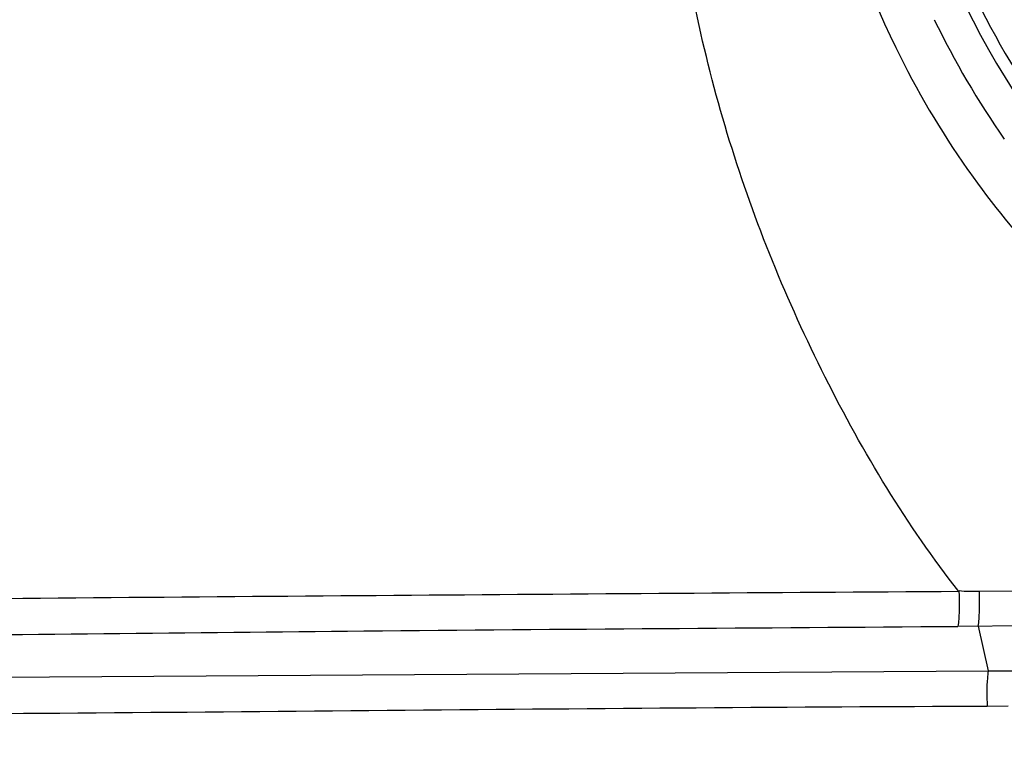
# Model space of a CAD drawing. Header units: millimetres. Extents: x 10 to 584, y 4 to 410.
# Tile 32 of 60: x 221.6 to 222.95, y 274.99 to 275.99. Entities that reach past the tile are written whole.
import ezdxf

# ---------------------------------------------------------------- set-up
doc = ezdxf.new("R2010")
doc.units = ezdxf.units.MM
doc.header["$LTSCALE"] = 32.67
doc.layers.get('0').update_dxf_attribs({"linetype": 'CONTINUOUS'})
doc.dimstyles.new('DIMSTYLE_1', dxfattribs={"dimtxt": 2.5, "dimasz": 3, "dimexe": 2, "dimexo": 1.5, "dimtad": 1, "dimlfac": 10, "dimzin": 0, "dimdsep": 46, "dimtxsty": 'Standard', "dimblk": '_FILLED', "dimblk1": '_FILLED', "dimblk2": '_FILLED', "dimcen": 0.09, "dimadec": 0, "dimazin": 0, "dimtp": 0.01, "dimtm": 0.01, "dimtfac": 1, "dimtofl": 0, "dimtmove": 0, "dimatfit": 3, "dimldrblk": '_FILLED', "dimfxl": 1, "dimtolj": 1, "dimtzin": 0, "dimarcsym": 0})

# ---------------------------------------------------------------- blocks, each defined once
blk = doc.blocks.new('_FILLED')
at = {"color": 0, "linetype": 'ByBlock'}
blk.add_solid([(0, 0), (-1, 0.16667), (-1, -0.16667)], dxfattribs=at)
blk = doc.blocks.new('*D6')
at = {"color": 7, "linetype": 'Continuous', "transparency": 16777216}
for p, q in [((240.7463, 262.5466), (240.7463, 284.9601)), ((208.6245, 269.1216), (242.7463, 269.1216)), ((240.7463, 269.1216), (240.7463, 262.5466)), ((240.7463, 255.9716), (240.7463, 262.5466)), ((208.6245, 255.9716), (242.7463, 255.9716))]:
    blk.add_line(p, q, dxfattribs=at)
at = {"color": 7, "linetype": 'Continuous', "transparency": 16777216, "xscale": 3, "yscale": 3, "zscale": 3}
for p, rotation in [((240.7463, 269.1216), 90), ((240.7463, 255.9716), 270)]:
    blk.add_blockref('_FILLED', p, dxfattribs=dict(at, rotation=rotation))
at = {"color": 7, "linetype": 'Continuous', "transparency": 16777216, "insert": (237.6213, 269.9601), "char_height": 2.5, "width": 15, "attachment_point": 1, "rotation": 90, "line_spacing_factor": 0.9}
blk.add_mtext('131.50', dxfattribs=at)
blk = doc.blocks.new('*D8')
at = {"color": 7, "linetype": 'Continuous', "transparency": 16777216}
for p, q in [((213.4916, 273.6509), (213.4916, 295.7329)), ((226.9866, 273.6509), (226.9866, 295.7329)), ((213.4916, 293.7329), (220.2391, 293.7329)), ((226.9866, 293.7329), (220.2391, 293.7329)), ((220.2391, 293.7329), (242.5287, 293.7329))]:
    blk.add_line(p, q, dxfattribs=at)
at = {"color": 7, "linetype": 'Continuous', "transparency": 16777216, "xscale": 3, "yscale": 3, "zscale": 3, "rotation": 180}
blk.add_blockref('_FILLED', (213.4916, 293.7329), dxfattribs=at)
at = {"color": 7, "linetype": 'Continuous', "transparency": 16777216, "xscale": 3, "yscale": 3, "zscale": 3}
blk.add_blockref('_FILLED', (226.9866, 293.7329), dxfattribs=at)
at = {"color": 7, "linetype": 'Continuous', "transparency": 16777216, "insert": (227.5287, 296.8579), "char_height": 2.5, "width": 15, "attachment_point": 1, "line_spacing_factor": 0.9}
blk.add_mtext('134.95', dxfattribs=at)

msp = doc.modelspace()

# ---------------------------------------------------------------- linework, layer by layer
at = {"color": 7, "linetype": 'Continuous'}
for p, q in [((222.9022, 275.7882), (222.9039, 275.7858)), ((223.3495, 275.2109), (222.9185, 275.208)), ((223.3485, 275.1631), (222.8889, 275.1599)), ((222.9169, 275.1601), (222.9305, 275.0986)), ((222.9305, 275.0985), (220.6877, 275.0836)), ((222.9305, 275.0986), (223.3489, 275.1015)), ((222.9292, 275.0503), (222.9582, 275.0505))]:
    msp.add_line(p, q, dxfattribs=at)
for centre, radius, start, end in [((223.9373, 276.5191), 1.1545, 145.0409, 214.9488), ((223.9402, 276.519), 1.2042, 205.8484, 214.9168), ((223.9259, 276.5076), 1.2511, 215.2314, 222.8243)]:
    msp.add_arc(centre, radius, start, end, dxfattribs=at)
for points, knots in [([(223.933, 277.6544), (223.7856, 277.6544), (223.4876, 277.5953), (223.111, 277.3426), (222.8589, 276.9647), (222.7705, 276.5191), (222.8589, 276.0734), (223.1109, 275.6955), (223.4876, 275.4428), (223.7856, 275.3837), (223.933, 275.3837)], [0, 0, 0, 0, 0.124884, 0.249833, 0.374881, 0.499998, 0.625115, 0.750163, 0.875114, 1, 1, 1, 1]), ([(223.8556, 277.6014), (223.7184, 277.5912), (223.445, 277.5167), (223.1086, 277.2603), (222.8919, 276.8964), (222.8269, 276.4777), (222.9228, 276.065), (223.1659, 275.7182), (223.5204, 275.4875), (223.7985, 275.4337), (223.9361, 275.4337)], [0, 0, 0, 0, 0.12489, 0.24985, 0.374907, 0.500025, 0.625137, 0.750176, 0.875118, 1, 1, 1, 1]), ([(222.8904, 275.2077), (222.8188, 275.2988), (222.6979, 275.4996), (222.5651, 275.8241), (222.4916, 276.1685), (222.4784, 276.4022), (222.4752, 276.519)], [0, 0, 0, 0, 0.248587, 0.498916, 0.749415, 1, 1, 1, 1]), ([(222.6728, 276.5191), (222.672, 276.3263), (222.7339, 276.0635), (222.865, 275.8412), (222.9022, 275.7882)], [0, 0, 0, 0, 0.748556, 1, 1, 1, 1]), ([(222.8904, 275.2077), (222.3723, 275.2044), (221.6536, 275.1989), (220.935, 275.1922), (220.7344, 275.1927)], [0, 0, 0, 0, 0.720982, 1, 1, 1, 1]), ([(222.8904, 275.2077), (222.891, 275.1951), (222.891, 275.179), (222.8894, 275.1631), (222.8889, 275.1599)], [0, 0, 0, 0, 0.795382, 1, 1, 1, 1]), ([(222.9169, 275.1601), (222.9174, 275.1633), (222.919, 275.1793), (222.919, 275.1953), (222.9185, 275.208)], [0, 0, 0, 0, 0.204603, 1, 1, 1, 1]), ([(220.7306, 275.1442), (220.9392, 275.1458), (221.3864, 275.1457), (222.1058, 275.1549), (222.6166, 275.1578), (222.8889, 275.1599)], [0, 0, 0, 0, 0.289991, 0.621553, 1, 1, 1, 1]), ([(222.9305, 275.0985), (222.93, 275.0953), (222.9285, 275.0792), (222.9285, 275.0631), (222.9292, 275.0503)], [0, 0, 0, 0, 0.205128, 1, 1, 1, 1]), ([(220.6506, 275.0348), (220.7144, 275.0344), (220.9405, 275.0375), (221.7, 275.039), (222.3957, 275.0485), (222.9292, 275.0503)], [0, 0, 0, 0, 0.08394, 0.297687, 1, 1, 1, 1])]:
    msp.add_open_spline(points, degree=3, knots=knots, dxfattribs=at)
msp.add_open_spline([(222.9185, 275.208), (222.9092, 275.2082), (222.8997, 275.2068), (222.8906, 275.2086)], degree=3, dxfattribs=at)

# ---------------------------------------------------------------- dimensions: what is measured, and where the dimension line sits
dim = msp.add_linear_dim(base=(226.9866, 293.7329), p1=(213.4916, 272.1509), p2=(226.9866, 272.1509), dimstyle='DIMSTYLE_1', dxfattribs=at)
dim.commit()
dim.dimension.update_dxf_attribs({"geometry": '*D8', "text_midpoint": (235.4194, 293.7329), "dimtype": 160})
dim = msp.add_linear_dim(base=(240.7463, 269.1216), p1=(207.1245, 255.9716), p2=(207.1245, 269.1216), angle=90, dimstyle='DIMSTYLE_1', dxfattribs=at)
dim.commit()
dim.dimension.update_dxf_attribs({"geometry": '*D6', "text_midpoint": (240.7463, 277.7726), "dimtype": 160})

doc.saveas('drawing.dxf')
